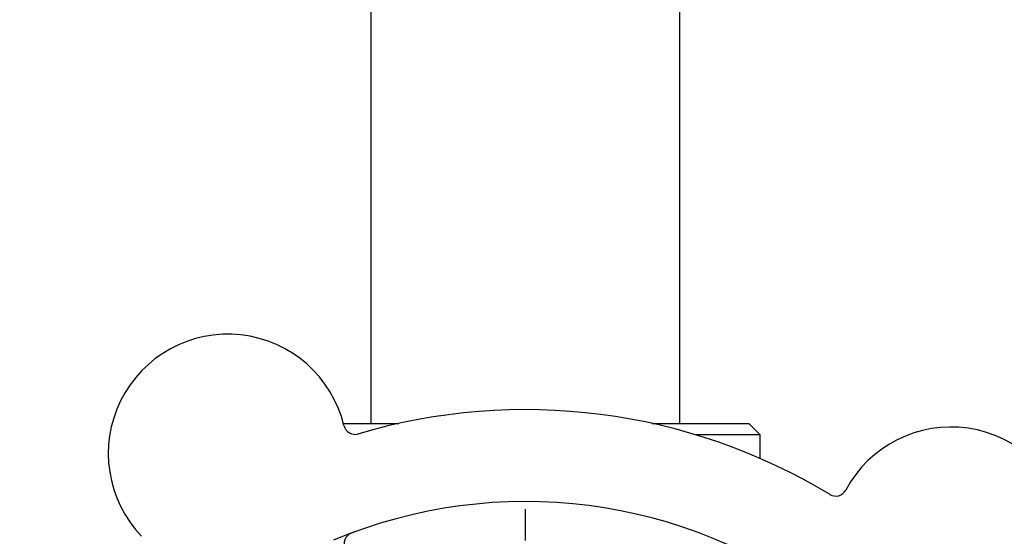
# Model space of a CAD drawing. Header units: inches. Extents: x 5 to 1128, y -85 to 748.
# Tile 17 of 256: x 130.63 to 133.31, y 210.43 to 211.83. Entities that reach past the tile are written whole.
import ezdxf

# ---------------------------------------------------------------- set-up
doc = ezdxf.new("R2010")
doc.units = ezdxf.units.IN
doc.header["$LTSCALE"] = 32
doc.header["$MEASUREMENT"] = 0
doc.layers.add('Dimension (ANSI)', color=7, linetype='Continuous', lineweight=25)
doc.layers.add('Visible (ANSI)', color=7, linetype='Continuous', lineweight=30)
doc.styles.add('Note Text (ANSI)', font='tahoma.ttf')
doc.dimstyles.new('SB Fraction-16 (ANSI)', dxfattribs={"dimscale": 32, "dimtxt": 0.125, "dimasz": 0.098425, "dimexe": 0.125, "dimexo": 0.0625, "dimgap": 0.031496, "dimtad": 0, "dimtih": 1, "dimtoh": 1, "dimdec": 4, "dimrnd": 1e-08, "dimzin": 0, "dimdsep": 46, "dimlunit": 5, "dimtxsty": 'Note Text (ANSI)', "dimcen": 0.09, "dimdle": 0.393701, "dimclrd": 256, "dimclre": 256, "dimclrt": 256, "dimadec": 0, "dimazin": 3, "dimtfac": 0.96, "dimtofl": 0, "dimtmove": 0, "dimatfit": 3, "dimfxl": 1, "dimfrac": 2, "dimtolj": 1, "dimtzin": 12, "dimlwd": -1, "dimlwe": -1, "dimarcsym": 0})

# ---------------------------------------------------------------- blocks, each defined once
blk = doc.blocks.new('*D16')
at = {"layer": 'Defpoints', "color": 0, "transparency": 16777216}
for p in [(170.3073, 471.9837), (79.417, 159.272), (130.3698, 159.272)]:
    blk.add_point(p, dxfattribs=at)
at = {"layer": 'Dimension (ANSI)', "transparency": 16777216}
for p, q in [((168.3073, 471.9837), (75.417, 471.9837)), ((79.417, 468.8341), (79.417, 327.6609)), ((79.417, 162.4216), (79.417, 320.5948)), ((128.3698, 159.272), (75.417, 159.272))]:
    blk.add_line(p, q, dxfattribs=at)
for points in [[(78.8921, 468.8341), (79.9419, 468.8341), (79.417, 471.9837)], [(78.8921, 162.4216), (79.9419, 162.4216), (79.417, 159.272)]]:
    blk.add_solid(points, dxfattribs=at)
at = {"layer": 'Dimension (ANSI)', "transparency": 16777216, "insert": (67.2142, 326.653), "char_height": 4, "attachment_point": 1, "style": 'Note Text (ANSI)'}
blk.add_mtext('\\A1;312 11/16', dxfattribs=at)

msp = doc.modelspace()

# ---------------------------------------------------------------- linework, layer by layer
at = {"layer": 'Visible (ANSI)'}
for p, q in [((131.583, 210.73458), (131.583, 213.02358)), ((132.423, 210.73458), (132.423, 213.02358)), ((131.50752, 210.73458), (131.65863, 210.73458)), ((132.34738, 210.73458), (132.6105, 210.73458)), ((132.6105, 210.73458), (132.64175, 210.70333)), ((132.64175, 210.70333), (132.46698, 210.70333)), ((132.64175, 210.63905), (132.64175, 210.70333)), ((132.003, 210.41583), (132.003, 210.50182))]:
    msp.add_line(p, q, dxfattribs=at)
for centre, radius, start, end in [((131.19305, 210.65249), 0.325, 13.56477, 223.80207), ((132.003, 209.17208), 1.6, 58.81714, 106.5497), ((131.53937, 210.73605), 0.03125, 193.56477, 286.51231), ((133.16068, 210.39986), 0.325, 301.56477, 151.80207), ((132.84671, 210.56819), 0.03125, 238.85452, 331.80207), ((132.003, 209.17208), 1.35, 52.62287, 112.74397), ((131.54049, 210.40706), 0.03125, 110.53135, 208.68342)]:
    msp.add_arc(centre, radius, start, end, dxfattribs=at)
msp.add_open_spline([(131.53616, 210.43879), (131.53557, 210.43857), (131.53499, 210.43835), (131.53342, 210.43776), (131.53241, 210.43737), (131.53057, 210.43661), (131.52972, 210.43624), (131.52757, 210.43525), (131.52625, 210.43459), (131.52403, 210.43335), (131.52306, 210.43276), (131.52146, 210.43168), (131.52079, 210.43119), (131.51949, 210.43016), (131.5189, 210.42962), (131.51825, 210.429), (131.51811, 210.42887), (131.518, 210.42875)], degree=3, knots=[0, 0, 0, 0, 0.005149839, 0.005149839, 0.013554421, 0.013554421, 0.020527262, 0.020527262, 0.031641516, 0.031641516, 0.041623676, 0.041623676, 0.051235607, 0.051235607, 0.06373445, 0.06373445, 0.067355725, 0.067355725, 0.067355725, 0.067355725], dxfattribs=at)

# ---------------------------------------------------------------- dimensions: what is measured, and where the dimension line sits
at = {"layer": 'Dimension (ANSI)'}
dim = msp.add_linear_dim(base=(79.41701, 159.27197), p1=(170.30726, 471.98367), p2=(130.36976, 159.27197), angle=270, dimstyle='SB Fraction-16 (ANSI)', override={"dimgap": 0.031496, "dimdec": 4, "dimtol": 0, "dimlim": 0, "dimtp": 0, "dimtm": 0, "dimtdec": 2, "dimatfit": 1}, dxfattribs=at)
dim.commit()
dim.dimension.update_dxf_attribs({"geometry": '*D16', "text_midpoint": (79.41701, 324.12782), "dimtype": 160})

doc.saveas('drawing.dxf')
